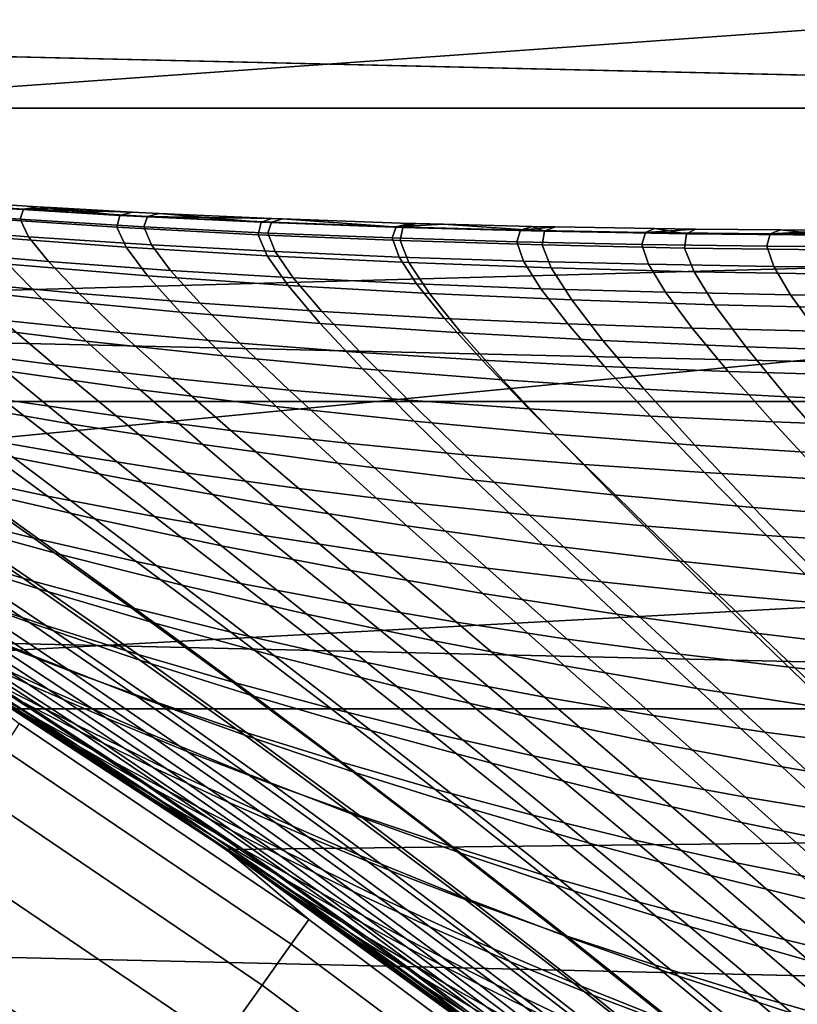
# Model space of a CAD drawing. Header units: metres. Extents: x -28 to 70, y -212 to 28.
# Tile 180 of 239: x 11.88 to 14.21, y 17.64 to 20.59. Entities that reach past the tile are written whole.
import ezdxf

# ---------------------------------------------------------------- set-up
doc = ezdxf.new("R2010")
doc.units = ezdxf.units.M
doc.layers.add('solid_10_261_102_XXX', color=7, linetype='CONTINUOUS')

msp = doc.modelspace()

# ---------------------------------------------------------------- linework, layer by layer
at = {"layer": 'solid_10_261_102_XXX'}
for points in [[(16.27092, 21.546625), (6.798374, 20.923243), (7.801289, 20.570364), (17.248652, 20.772192)], [(-18.526625, 20.322748, -5), (-17.568239, 21.156721, -5), (18.526625, 20.322748, -5)], [(-17.568239, 21.156721, -5), (17.568239, 21.156721, -5), (18.526625, 20.322748, -5)], [(17.248652, 20.772192), (7.801289, 20.570364), (8.785994, 20.169439)], [(17.248652, 20.772192), (8.785994, 20.169439), (9.750185, 19.721405), (18.189573, 19.95343)], [(-19.445427, 19.445444, -5), (-18.526625, 20.322748, -5), (19.445427, 19.445444, -5)], [(-18.526625, 20.322748, -5), (18.526625, 20.322748, -5), (19.445427, 19.445444, -5)], [(11.520062, 20.046297, 114.981323), (11.512304, 20.017899, 115.960915), (11.880897, 19.990891, 115.920097), (11.890415, 20.020678, 114.960899)], [(11.793631, 20.036943, 114), (11.520062, 20.046297, 114.981323), (11.890415, 20.020678, 114.960899), (11.932315, 20.028242, 114)], [(11.749389, 19.995327, 111.999557), (11.756462, 20.028217, 112.998199), (12.178688, 20.002384, 113.016228), (12.170516, 19.967356, 112.035408)], [(11.756462, 20.028217, 112.998199), (11.793631, 20.036943, 114), (11.932315, 20.028242, 114), (12.178688, 20.002384, 113.016228)], [(11.990427, 20.024778, 114), (11.932315, 20.028242, 114), (11.890415, 20.020678, 114.960899)], [(11.990427, 20.024778, 114), (11.890415, 20.020678, 114.960899), (12.215641, 20.012327, 114)], [(12.178688, 20.002384, 113.016228), (11.932315, 20.028242, 114), (11.990427, 20.024778, 114)], [(12.178688, 20.002384, 113.016228), (11.990427, 20.024778, 114), (12.215641, 20.012327, 114)], [(11.512304, 20.017899, 115.960915), (11.539918, 19.96763, 116.935669), (11.905964, 19.938799, 116.874634), (11.880897, 19.990891, 115.920097)], [(11.779085, 19.938076, 111.007927), (11.749389, 19.995327, 111.999557), (12.170516, 19.967356, 112.035408), (12.198542, 19.907114, 111.061386)], [(11.890415, 20.020678, 114.960899), (11.880897, 19.990891, 115.920097), (12.250773, 19.968273, 115.880165), (12.261515, 19.999403, 114.940918)], [(12.215641, 20.012327, 114), (11.890415, 20.020678, 114.960899), (12.261515, 19.999403, 114.940918), (12.296675, 20.008217, 114)], [(12.170516, 19.967356, 112.035408), (12.178688, 20.002384, 113.016228), (12.601794, 19.981855, 113.033638), (12.593218, 19.944763, 112.07003)], [(12.178688, 20.002384, 113.016228), (12.215641, 20.012327, 114), (12.296675, 20.008217, 114), (12.601794, 19.981855, 113.033638)], [(12.261515, 19.999403, 114.940918), (12.250773, 19.968273, 115.880165), (12.621814, 19.949759, 115.841187), (12.633256, 19.982157, 114.921425)], [(12.296675, 20.008217, 114), (12.261515, 19.999403, 114.940918), (12.634117, 19.993103, 114)], [(12.634117, 19.993103, 114), (12.261515, 19.999403, 114.940918), (12.633256, 19.982157, 114.921425), (12.665919, 19.991838, 114)], [(12.601794, 19.981855, 113.033638), (12.296675, 20.008217, 114), (12.634117, 19.993103, 114)], [(11.539918, 19.96763, 116.935669), (11.602561, 19.895599, 117.902344), (11.965291, 19.864517, 117.821419), (11.905964, 19.938799, 116.874634)], [(11.880897, 19.990891, 115.920097), (11.905964, 19.938799, 116.874634), (12.273834, 19.914419, 116.814919), (12.250773, 19.968273, 115.880165)], [(12.198542, 19.907114, 111.061386), (12.170516, 19.967356, 112.035408), (12.593218, 19.944763, 112.07003), (12.620268, 19.881622, 111.113007)], [(12.250773, 19.968273, 115.880165), (12.273834, 19.914419, 116.814919), (12.643392, 19.894239, 116.75663), (12.621814, 19.949759, 115.841187)], [(12.593218, 19.944763, 112.07003), (12.601794, 19.981855, 113.033638), (13.025625, 19.966169, 113.050369), (13.017315, 19.927135, 112.10331)], [(12.601794, 19.981855, 113.033638), (12.634117, 19.993103, 114), (12.665919, 19.991838, 114), (13.025625, 19.966169, 113.050369)], [(12.633256, 19.982157, 114.921425), (12.621814, 19.949759, 115.841187), (12.993896, 19.935062, 115.80323), (13.005537, 19.968622, 114.902435)], [(12.665919, 19.991838, 114), (12.633256, 19.982157, 114.921425), (13.005537, 19.968622, 114.902435), (13.04563, 19.978748, 114)], [(13.025625, 19.966169, 113.050369), (12.665919, 19.991838, 114), (13.04563, 19.978748, 114)], [(13.005537, 19.968622, 114.902435), (12.993896, 19.935062, 115.80323), (13.366886, 19.923876, 115.766335), (13.378247, 19.958479, 114.883987)], [(13.066031, 19.978146, 114), (13.04563, 19.978748, 114), (13.005537, 19.968622, 114.902435)], [(13.066031, 19.978146, 114), (13.005537, 19.968622, 114.902435), (13.14709, 19.975847, 114)], [(13.14709, 19.975847, 114), (13.005537, 19.968622, 114.902435), (13.378247, 19.958479, 114.883987), (13.411714, 19.969391, 114)], [(13.017315, 19.927135, 112.10331), (13.025625, 19.966169, 113.050369), (13.450023, 19.954847, 113.066391), (13.442613, 19.914024, 112.135178)], [(13.025625, 19.966169, 113.050369), (13.04563, 19.978748, 114), (13.066031, 19.978146, 114)], [(13.025625, 19.966169, 113.050369), (13.066031, 19.978146, 114), (13.14709, 19.975847, 114), (13.450023, 19.954847, 113.066391)], [(13.450023, 19.954847, 113.066391), (13.14709, 19.975847, 114), (13.411714, 19.969391, 114)], [(13.411714, 19.969391, 114), (13.378247, 19.958479, 114.883987), (13.481097, 19.967953, 114)], [(13.481097, 19.967953, 114), (13.378247, 19.958479, 114.883987), (13.751274, 19.951395, 114.866096), (13.779064, 19.962902, 114)], [(13.450023, 19.954847, 113.066391), (13.411714, 19.969391, 114), (13.481097, 19.967953, 114)], [(13.450023, 19.954847, 113.066391), (13.481097, 19.967953, 114), (13.779064, 19.962902, 114), (13.874818, 19.947409, 113.08168)], [(18.189573, 19.95343), (9.750185, 19.721405), (10.69161, 19.227308)], [(18.189573, 19.95343), (10.69161, 19.227308), (11.608069, 18.688303), (19.091675, 19.092091)], [(11.845084, 19.856791, 110.027267), (11.779085, 19.938076, 111.007927), (12.198542, 19.907114, 111.061386), (12.262323, 19.822008, 110.098114)], [(11.905964, 19.938799, 116.874634), (11.965291, 19.864517, 117.821419), (12.330387, 19.837961, 117.742241), (12.273834, 19.914419, 116.814919)], [(12.620268, 19.881622, 111.113007), (12.593218, 19.944763, 112.07003), (13.017315, 19.927135, 112.10331), (13.044062, 19.86124, 111.162636)], [(12.621814, 19.949759, 115.841187), (12.643392, 19.894239, 116.75663), (13.014494, 19.878006, 116.699852), (12.993896, 19.935062, 115.80323)], [(13.378247, 19.958479, 114.883987), (13.366886, 19.923876, 115.766335), (13.740643, 19.915873, 115.730553), (13.751274, 19.951395, 114.866096)], [(13.442613, 19.914024, 112.135178), (13.450023, 19.954847, 113.066391), (13.874818, 19.947409, 113.08168), (13.8689, 19.904953, 112.165573)], [(13.751274, 19.951395, 114.866096), (13.740643, 19.915873, 115.730553), (14.115025, 19.910728, 115.695908), (14.124504, 19.947039, 114.848778)], [(13.779064, 19.962902, 114), (13.751274, 19.951395, 114.866096), (13.901806, 19.961327, 114)], [(13.901806, 19.961327, 114), (13.751274, 19.951395, 114.866096), (14.124504, 19.947039, 114.848778), (14.155339, 19.958939, 114)], [(13.874818, 19.947409, 113.08168), (13.779064, 19.962902, 114), (13.901806, 19.961327, 114)], [(13.8689, 19.904953, 112.165573), (13.874818, 19.947409, 113.08168), (14.299841, 19.943363, 113.096191), (14.295967, 19.899441, 112.194435)], [(13.874818, 19.947409, 113.08168), (13.901806, 19.961327, 114), (14.155339, 19.958939, 114), (14.299841, 19.943363, 113.096191)], [(14.124504, 19.947039, 114.848778), (14.115025, 19.910728, 115.695908), (14.489888, 19.908112, 115.662437), (14.497823, 19.945084, 114.832054)], [(14.334217, 19.957909, 114), (14.155339, 19.958939, 114), (14.124504, 19.947039, 114.848778)], [(14.334217, 19.957909, 114), (14.124504, 19.947039, 114.848778), (14.411387, 19.957621, 114)], [(14.411387, 19.957621, 114), (14.124504, 19.947039, 114.848778), (14.497823, 19.945084, 114.832054), (14.529872, 19.957355, 114)], [(14.299841, 19.943363, 113.096191), (14.155339, 19.958939, 114), (14.334217, 19.957909, 114)], [(12.262323, 19.822008, 110.098114), (12.198542, 19.907114, 111.061386), (12.620268, 19.881622, 111.113007), (12.682528, 19.792803, 110.166512)], [(12.273834, 19.914419, 116.814919), (12.330387, 19.837961, 117.742241), (12.697693, 19.815722, 117.664948), (12.643392, 19.894239, 116.75663)], [(12.993896, 19.935062, 115.80323), (13.014494, 19.878006, 116.699852), (13.386988, 19.865431, 116.644669), (13.366886, 19.923876, 115.766335)], [(13.044062, 19.86124, 111.162636), (13.017315, 19.927135, 112.10331), (13.442613, 19.914024, 112.135178), (13.469694, 19.845556, 111.210152)], [(13.366886, 19.923876, 115.766335), (13.386988, 19.865431, 116.644669), (13.760703, 19.856194, 116.591141), (13.740643, 19.915873, 115.730553)], [(13.469694, 19.845556, 111.210152), (13.442613, 19.914024, 112.135178), (13.8689, 19.904953, 112.165573), (13.896914, 19.834106, 111.25547)], [(13.740643, 19.915873, 115.730553), (13.760703, 19.856194, 116.591141), (14.135469, 19.849974, 116.539314), (14.115025, 19.910728, 115.695908)], [(14.115025, 19.910728, 115.695908), (14.135469, 19.849974, 116.539314), (14.511116, 19.846451, 116.48925), (14.489888, 19.908112, 115.662437)], [(11.534972, 19.797792, 108.972076), (11.431037, 19.897449, 109.954201), (11.845084, 19.856791, 110.027267), (11.945573, 19.752533, 109.062782)], [(11.602561, 19.895599, 117.902344), (11.698758, 19.802361, 118.856461), (12.057475, 19.768627, 118.756157), (11.965291, 19.864517, 117.821419)], [(12.682528, 19.792803, 110.166512), (12.620268, 19.881622, 111.113007), (13.044062, 19.86124, 111.162636), (13.105471, 19.768869, 110.232277)], [(12.643392, 19.894239, 116.75663), (12.697693, 19.815722, 117.664948), (13.067052, 19.797575, 117.589661), (13.014494, 19.878006, 116.699852)], [(13.014494, 19.878006, 116.699852), (13.067052, 19.797575, 117.589661), (13.438287, 19.783257, 117.516495), (13.386988, 19.865431, 116.644669)], [(13.896914, 19.834106, 111.25547), (13.8689, 19.904953, 112.165573), (14.295967, 19.899441, 112.194435), (14.325471, 19.826422, 111.2985)], [(11.945573, 19.752533, 109.062782), (11.845084, 19.856791, 110.027267), (12.262323, 19.822008, 110.098114), (12.360078, 19.713198, 109.150726)], [(11.965291, 19.864517, 117.821419), (12.057475, 19.768627, 118.756157), (12.419098, 19.73951, 118.658028), (12.330387, 19.837961, 117.742241)], [(13.105471, 19.768869, 110.232277), (13.044062, 19.86124, 111.162636), (13.469694, 19.845556, 111.210152), (13.530894, 19.74984, 110.295227)], [(13.386988, 19.865431, 116.644669), (13.438287, 19.783257, 117.516495), (13.811202, 19.772461, 117.445518), (13.760703, 19.856194, 116.591141)], [(13.760703, 19.856194, 116.591141), (13.811202, 19.772461, 117.445518), (14.185598, 19.764875, 117.376816), (14.135469, 19.849974, 116.539314)], [(14.135469, 19.849974, 116.539314), (14.185598, 19.764875, 117.376816), (14.561281, 19.760187, 117.310463), (14.511116, 19.846451, 116.48925)], [(12.360078, 19.713198, 109.150726), (12.262323, 19.822008, 110.098114), (12.682528, 19.792803, 110.166512), (12.778242, 19.67955, 109.235649)], [(12.330387, 19.837961, 117.742241), (12.419098, 19.73951, 118.658028), (12.783455, 19.71483, 118.562233), (12.697693, 19.815722, 117.664948)], [(13.530894, 19.74984, 110.295227), (13.469694, 19.845556, 111.210152), (13.896914, 19.834106, 111.25547), (13.958508, 19.735266, 110.355255)], [(13.958508, 19.735266, 110.355255), (13.896914, 19.834106, 111.25547), (14.325471, 19.826422, 111.2985), (14.388022, 19.724705, 110.412239)], [(11.671233, 19.677275, 108.01239), (11.534972, 19.797792, 108.972076), (11.945573, 19.752533, 109.062782), (12.077912, 19.626823, 108.120392)], [(11.698758, 19.802361, 118.856461), (11.826451, 19.688694, 119.7929), (12.180557, 19.651957, 119.67395), (12.057475, 19.768627, 118.756157)], [(12.778242, 19.67955, 109.235649), (12.682528, 19.792803, 110.166512), (13.105471, 19.768869, 110.232277), (13.199815, 19.651352, 109.317284)], [(12.697693, 19.815722, 117.664948), (12.783455, 19.71483, 118.562233), (13.150373, 19.69441, 118.468941), (13.067052, 19.797575, 117.589661)], [(13.067052, 19.797575, 117.589661), (13.150373, 19.69441, 118.468941), (13.519654, 19.678009, 118.378281), (13.438287, 19.783257, 117.516495)], [(12.057475, 19.768627, 118.756157), (12.180557, 19.651957, 119.67395), (12.538108, 19.619925, 119.557587), (12.419098, 19.73951, 118.658028)], [(13.199815, 19.651352, 109.317284), (13.105471, 19.768869, 110.232277), (13.530894, 19.74984, 110.295227), (13.624511, 19.628277, 109.395432)], [(13.438287, 19.783257, 117.516495), (13.519654, 19.678009, 118.378281), (13.891076, 19.665331, 118.290359), (13.811202, 19.772461, 117.445518)], [(13.811202, 19.772461, 117.445518), (13.891076, 19.665331, 118.290359), (14.264416, 19.656082, 118.205276), (14.185598, 19.764875, 117.376816)], [(14.185598, 19.764875, 117.376816), (14.264416, 19.656082, 118.205276), (14.639451, 19.649963, 118.123131), (14.561281, 19.760187, 117.310463)], [(11.475975, 19.730274, 119.914215), (11.638747, 19.60033, 120.846008), (11.983571, 19.555389, 120.706612), (11.826451, 19.688694, 119.7929)], [(12.077912, 19.626823, 108.120392), (11.945573, 19.752533, 109.062782), (12.360078, 19.713198, 109.150726), (12.489203, 19.582336, 108.225113)], [(12.419098, 19.73951, 118.658028), (12.538108, 19.619925, 119.557587), (12.898915, 19.592463, 119.444), (12.783455, 19.71483, 118.562233)], [(13.624511, 19.628277, 109.395432), (13.530894, 19.74984, 110.295227), (13.958508, 19.735266, 110.355255), (14.052002, 19.609909, 109.469917)], [(14.052002, 19.609909, 109.469917), (13.958508, 19.735266, 110.355255), (14.388022, 19.724705, 110.412239), (14.48196, 19.595829, 109.540596)], [(12.489203, 19.582336, 108.225113), (12.360078, 19.713198, 109.150726), (12.778242, 19.67955, 109.235649), (12.904839, 19.543652, 108.326233)], [(12.783455, 19.71483, 118.562233), (12.898915, 19.592463, 119.444), (13.262791, 19.569427, 119.333412), (13.150373, 19.69441, 118.468941)], [(11.837127, 19.537275, 107.081116), (11.671233, 19.677275, 108.01239), (12.077912, 19.626823, 108.120392), (12.23945, 19.481178, 107.206009)], [(11.826451, 19.688694, 119.7929), (11.983571, 19.555389, 120.706612), (12.332571, 19.515335, 120.569954), (12.180557, 19.651957, 119.67395)], [(12.904839, 19.543652, 108.326233), (12.778242, 19.67955, 109.235649), (13.199815, 19.651352, 109.317284), (13.324551, 19.510597, 108.423424)], [(13.150373, 19.69441, 118.468941), (13.262791, 19.569427, 119.333412), (13.629517, 19.550613, 119.225967), (13.519654, 19.678009, 118.378281)], [(13.519654, 19.678009, 118.378281), (13.629517, 19.550613, 119.225967), (13.998847, 19.535742, 119.121811), (13.891076, 19.665331, 118.290359)], [(12.180557, 19.651957, 119.67395), (12.332571, 19.515335, 120.569954), (12.685548, 19.480072, 120.436279), (12.538108, 19.619925, 119.557587)], [(13.324551, 19.510597, 108.423424), (13.199815, 19.651352, 109.317284), (13.624511, 19.628277, 109.395432), (13.748024, 19.482897, 108.516441)], [(13.891076, 19.665331, 118.290359), (13.998847, 19.535742, 119.121811), (14.370533, 19.524532, 119.021057), (14.264416, 19.656082, 118.205276)], [(12.23945, 19.481178, 107.206009), (12.077912, 19.626823, 108.120392), (12.489203, 19.582336, 108.225113), (12.647079, 19.431084, 107.32711)], [(12.538108, 19.619925, 119.557587), (12.685548, 19.480072, 120.436279), (13.042301, 19.449509, 120.305824), (12.898915, 19.592463, 119.444)], [(13.748024, 19.482897, 108.516441), (13.624511, 19.628277, 109.395432), (14.052002, 19.609909, 109.469917), (14.174899, 19.460169, 108.60508)], [(11.638525, 19.447281, 106.037331), (11.44039, 19.599468, 106.95282), (11.837127, 19.537275, 107.081116), (12.029818, 19.379183, 106.18251)], [(11.638747, 19.60033, 120.846008), (11.829099, 19.451796, 121.750587), (12.167888, 19.403238, 121.594177), (11.983571, 19.555389, 120.706612)], [(12.647079, 19.431084, 107.32711), (12.489203, 19.582336, 108.225113), (12.904839, 19.543652, 108.326233), (13.05973, 19.3869, 107.444046)], [(12.898915, 19.592463, 119.444), (13.042301, 19.449509, 120.305824), (13.402628, 19.423544, 120.178848), (13.262791, 19.569427, 119.333412)], [(14.174899, 19.460169, 108.60508), (14.052002, 19.609909, 109.469917), (14.48196, 19.595829, 109.540596), (14.604814, 19.442024, 108.689148)], [(11.983571, 19.555389, 120.706612), (12.167888, 19.403238, 121.594177), (12.511392, 19.359598, 121.440849), (12.332571, 19.515335, 120.569954)], [(13.262791, 19.569427, 119.333412), (13.402628, 19.423544, 120.178848), (13.766293, 19.402004, 120.055542), (13.629517, 19.550613, 119.225967)], [(12.029818, 19.379183, 106.18251), (11.837127, 19.537275, 107.081116), (12.23945, 19.481178, 107.206009), (12.427392, 19.317133, 106.323845)], [(13.05973, 19.3869, 107.444046), (12.904839, 19.543652, 108.326233), (13.324551, 19.510597, 108.423424), (13.477118, 19.348526, 107.556427)], [(13.629517, 19.550613, 119.225967), (13.766293, 19.402004, 120.055542), (14.133025, 19.38463, 119.936058), (13.998847, 19.535742, 119.121811)], [(13.998847, 19.535742, 119.121811), (14.133025, 19.38463, 119.936058), (14.502555, 19.371164, 119.820549), (14.370533, 19.524532, 119.021057)], [(11.495235, 19.505318, 121.909813), (11.717506, 19.342739, 122.801567), (12.04453, 19.285416, 122.626114), (11.829099, 19.451796, 121.750587)], [(12.332571, 19.515335, 120.569954), (12.511392, 19.359598, 121.440849), (12.859398, 19.320827, 121.290909), (12.685548, 19.480072, 120.436279)], [(13.477118, 19.348526, 107.556427), (13.324551, 19.510597, 108.423424), (13.748024, 19.482897, 108.516441), (13.898903, 19.315739, 107.66394)], [(12.427392, 19.317133, 106.323845), (12.23945, 19.481178, 107.206009), (12.647079, 19.431084, 107.32711), (12.830949, 19.261112, 106.460892)], [(12.685548, 19.480072, 120.436279), (12.859398, 19.320827, 121.290909), (13.211693, 19.286879, 121.14463), (13.042301, 19.449509, 120.305824)], [(13.898903, 19.315739, 107.66394), (13.748024, 19.482897, 108.516441), (14.174899, 19.460169, 108.60508), (14.324695, 19.288191, 107.766357)], [(-20.322767, 18.526602, -5), (-19.445427, 19.445444, -5), (20.322767, 18.526602, -5)], [(-19.445427, 19.445444, -5), (19.445427, 19.445444, -5), (20.322767, 18.526602, -5)], [(11.860745, 19.278559, 105.15686), (11.638525, 19.447281, 106.037331), (12.029818, 19.379183, 106.18251), (12.246268, 19.204399, 105.318428)], [(11.829099, 19.451796, 121.750587), (12.04453, 19.285416, 122.626114), (12.377016, 19.233034, 122.453773), (12.167888, 19.403238, 121.594177)], [(13.042301, 19.449509, 120.305824), (13.211693, 19.286879, 121.14463), (13.568064, 19.257698, 121.002304), (13.402628, 19.423544, 120.178848)], [(14.324695, 19.288191, 107.766357), (14.174899, 19.460169, 108.60508), (14.604814, 19.442024, 108.689148), (14.754097, 19.265535, 107.863441)], [(12.830949, 19.261112, 106.460892), (12.647079, 19.431084, 107.32711), (13.05973, 19.3869, 107.444046), (13.240194, 19.2111, 106.593216)], [(13.402628, 19.423544, 120.178848), (13.568064, 19.257698, 121.002304), (13.928257, 19.233139, 120.864159), (13.766293, 19.402004, 120.055542)], [(11.396167, 19.405005, 122.979797), (11.64866, 19.229313, 123.854958), (11.962493, 19.1632, 123.661377), (11.717506, 19.342739, 122.801567)], [(12.246268, 19.204399, 105.318428), (12.029818, 19.379183, 106.18251), (12.427392, 19.317133, 106.323845), (12.638743, 19.136232, 105.475739)], [(12.167888, 19.403238, 121.594177), (12.377016, 19.233034, 122.453773), (12.714741, 19.185589, 122.284866), (12.511392, 19.359598, 121.440849)], [(13.240194, 19.2111, 106.593216), (13.05973, 19.3869, 107.444046), (13.477118, 19.348526, 107.556427), (13.654827, 19.167068, 106.72036)], [(13.766293, 19.402004, 120.055542), (13.928257, 19.233139, 120.864159), (14.291982, 19.212973, 120.730385), (14.133025, 19.38463, 119.936058)], [(14.133025, 19.38463, 119.936058), (14.291982, 19.212973, 120.730385), (14.658945, 19.19696, 120.601143), (14.502555, 19.371164, 119.820549)], [(11.732395, 19.18059, 104.131546), (11.482484, 19.358656, 104.991539), (11.860745, 19.278559, 105.15686), (12.103951, 19.094563, 104.313103)], [(12.511392, 19.359598, 121.440849), (12.714741, 19.185589, 122.284866), (13.057484, 19.143078, 122.119728), (12.859398, 19.320827, 121.290909)], [(13.654827, 19.167068, 106.72036), (13.477118, 19.348526, 107.556427), (13.898903, 19.315739, 107.66394), (14.074487, 19.128853, 106.841965)], [(11.717506, 19.342739, 122.801567), (11.962493, 19.1632, 123.661377), (12.282537, 19.10194, 123.470818), (12.04453, 19.285416, 122.626114)], [(12.859398, 19.320827, 121.290909), (13.057484, 19.143078, 122.119728), (13.405023, 19.105499, 121.958694), (13.211693, 19.286879, 121.14463)], [(11.341268, 19.300238, 124.051208), (11.621967, 19.112074, 124.906425), (11.921347, 19.037374, 124.695801), (11.64866, 19.229313, 123.854958)], [(12.638743, 19.136232, 105.475739), (12.427392, 19.317133, 106.323845), (12.830949, 19.261112, 106.460892), (13.037864, 19.074106, 105.628273)], [(14.074487, 19.128853, 106.841965), (13.898903, 19.315739, 107.66394), (14.324695, 19.288191, 107.766357), (14.498754, 19.096144, 106.957748)], [(11.644671, 19.085604, 103.109001), (11.369073, 19.272287, 103.946472), (11.732395, 19.18059, 104.131546), (12.000462, 18.988327, 103.310036)], [(12.103951, 19.094563, 104.313103), (11.860745, 19.278559, 105.15686), (12.246268, 19.204399, 105.318428), (12.483423, 19.014332, 104.490562)], [(12.04453, 19.285416, 122.626114), (12.282537, 19.10194, 123.470818), (12.60856, 19.045576, 123.283669), (12.377016, 19.233034, 122.453773)], [(13.037864, 19.074106, 105.628273), (12.830949, 19.261112, 106.460892), (13.240194, 19.2111, 106.593216), (13.443321, 19.018074, 105.775528)], [(13.211693, 19.286879, 121.14463), (13.405023, 19.105499, 121.958694), (13.757132, 19.072845, 121.802078), (13.568064, 19.257698, 121.002304)], [(11.64866, 19.229313, 123.854958), (11.921347, 19.037374, 124.695801), (12.227676, 18.967329, 124.488029), (11.962493, 19.1632, 123.661377)], [(12.377016, 19.233034, 122.453773), (12.60856, 19.045576, 123.283669), (12.940334, 18.994152, 123.100288), (12.714741, 19.185589, 122.284866)], [(13.568064, 19.257698, 121.002304), (13.757132, 19.072845, 121.802078), (14.113544, 19.045004, 121.650154), (13.928257, 19.233139, 120.864159)], [(13.928257, 19.233139, 120.864159), (14.113544, 19.045004, 121.650154), (14.473948, 19.02177, 121.503136), (14.291982, 19.212973, 120.730385)], [(12.483423, 19.014332, 104.490562), (12.246268, 19.204399, 105.318428), (12.638743, 19.136232, 105.475739), (12.870498, 18.940022, 104.663353)], [(13.443321, 19.018074, 105.775528), (13.240194, 19.2111, 106.593216), (13.654827, 19.167068, 106.72036), (13.854806, 18.968182, 105.917007)], [(11.597288, 18.993053, 102.090622), (11.298067, 19.188141, 102.904816), (11.644671, 19.085604, 103.109001), (11.935677, 18.885441, 102.310341)], [(11.329773, 19.191343, 125.119484), (11.636374, 18.9911, 125.952393), (11.920239, 18.908216, 125.726013), (11.621967, 19.112074, 124.906425)], [(12.000462, 18.988327, 103.310036), (11.732395, 19.18059, 104.131546), (12.103951, 19.094563, 104.313103), (12.365117, 18.896498, 103.507278)], [(12.714741, 19.185589, 122.284866), (12.940334, 18.994152, 123.100288), (13.277629, 18.947712, 122.921059), (13.057484, 19.143078, 122.119728)], [(11.962493, 19.1632, 123.661377), (12.227676, 18.967329, 124.488029), (12.54072, 18.902031, 124.283524), (12.282537, 19.10194, 123.470818)], [(13.057484, 19.143078, 122.119728), (13.277629, 18.947712, 122.921059), (13.620214, 18.906296, 122.746353), (13.405023, 19.105499, 121.958694)], [(13.854806, 18.968182, 105.917007), (13.654827, 19.167068, 106.72036), (14.074487, 19.128853, 106.841965), (14.271937, 18.92432, 106.052269)], [(11.621967, 19.112074, 124.906425), (11.920239, 18.908216, 125.726013), (12.211773, 18.829683, 125.502213), (11.921347, 19.037374, 124.695801)], [(12.870498, 18.940022, 104.663353), (12.638743, 19.136232, 105.475739), (13.037864, 19.074106, 105.628273), (13.264857, 18.87175, 104.830902)], [(14.271937, 18.92432, 106.052269), (14.074487, 19.128853, 106.841965), (14.498754, 19.096144, 106.957748), (14.694269, 18.886225, 106.181007)], [(11.589362, 18.901674, 101.078079), (11.268888, 19.105255, 101.868248), (11.597288, 18.993053, 102.090622), (11.909021, 18.785034, 101.315392)], [(19.091675, 19.092091), (11.608069, 18.688303), (12.497418, 18.105646), (19.95303, 18.190014)], [(11.935677, 18.885441, 102.310341), (11.644671, 19.085604, 103.109001), (12.000462, 18.988327, 103.310036), (12.283853, 18.782795, 102.526703)], [(12.365117, 18.896498, 103.507278), (12.103951, 19.094563, 104.313103), (12.483423, 19.014332, 104.490562), (12.738318, 18.810312, 103.700096)], [(12.282537, 19.10194, 123.470818), (12.54072, 18.902031, 124.283524), (12.860243, 18.841566, 124.08271), (12.60856, 19.045576, 123.283669)], [(13.405023, 19.105499, 121.958694), (13.620214, 18.906296, 122.746353), (13.967858, 18.869944, 122.57653), (13.757132, 19.072845, 121.802078)], [(11.36034, 19.078129, 126.180885), (11.690036, 18.866096, 126.98912), (11.957631, 18.775688, 126.748444), (11.636374, 18.9911, 125.952393)], [(13.264857, 18.87175, 104.830902), (13.037864, 19.074106, 105.628273), (13.443321, 19.018074, 105.775528), (13.666187, 18.809645, 104.99263)], [(13.757132, 19.072845, 121.802078), (13.967858, 18.869944, 122.57653), (14.320278, 18.838581, 122.411903), (14.113544, 19.045004, 121.650154)], [(11.921347, 19.037374, 124.695801), (12.211773, 18.829683, 125.502213), (12.510739, 18.755634, 125.281448), (12.227676, 18.967329, 124.488029)], [(12.60856, 19.045576, 123.283669), (12.860243, 18.841566, 124.08271), (13.186009, 18.786024, 123.885994), (12.940334, 18.994152, 123.100288)], [(14.113544, 19.045004, 121.650154), (14.320278, 18.838581, 122.411903), (14.677148, 18.812031, 122.252716), (14.473948, 19.02177, 121.503136)], [(11.619309, 18.809467, 100.073532), (11.280209, 19.021879, 100.838737), (11.589362, 18.901674, 101.078079), (11.919365, 18.685566, 100.327095)], [(12.738318, 18.810312, 103.700096), (12.483423, 19.014332, 104.490562), (12.870498, 18.940022, 104.663353), (13.119742, 18.729959, 103.887848)], [(12.940334, 18.994152, 123.100288), (13.186009, 18.786024, 123.885994), (13.517783, 18.735491, 123.693794), (13.277629, 18.947712, 122.921059)], [(13.666187, 18.809645, 104.99263), (13.443321, 19.018074, 105.775528), (13.854806, 18.968182, 105.917007), (14.074167, 18.75382, 105.14798)], [(11.909021, 18.785034, 101.315392), (11.597288, 18.993053, 102.090622), (11.935677, 18.885441, 102.310341), (12.23923, 18.672626, 101.549919)], [(11.636374, 18.9911, 125.952393), (11.957631, 18.775688, 126.748444), (12.233507, 18.689148, 126.509979), (11.920239, 18.908216, 125.726013)], [(12.283853, 18.782795, 102.526703), (12.000462, 18.988327, 103.310036), (12.365117, 18.896498, 103.507278), (12.641494, 18.685371, 102.739014)], [(12.227676, 18.967329, 124.488029), (12.510739, 18.755634, 125.281448), (12.816897, 18.686205, 125.064186), (12.54072, 18.902031, 124.283524)], [(14.074167, 18.75382, 105.14798), (13.854806, 18.968182, 105.917007), (14.271937, 18.92432, 106.052269), (14.488402, 18.704224, 105.296471)], [(11.925622, 18.501072, 97.12281), (11.699533, 18.633009, 96.831848), (11.193211, 18.939695, 97.069633), (11.305148, 18.875238, 97.534576)], [(11.304339, 18.93763, 128.522629), (11.679844, 18.704628, 129.28569), (11.90503, 18.600634, 129.02063), (11.538044, 18.835892, 128.267395)], [(11.68602, 18.713839, 99.078606), (11.330186, 18.935751, 99.818695), (11.619309, 18.809467, 100.073532), (11.965816, 18.584639, 99.346893)], [(11.430717, 18.959957, 127.231499), (11.780366, 18.736319, 128.012817), (12.031338, 18.639387, 127.759445), (11.690036, 18.866096, 126.98912)], [(13.119742, 18.729959, 103.887848), (12.870498, 18.940022, 104.663353), (13.264857, 18.87175, 104.830902), (13.509069, 18.655634, 104.069893)], [(13.277629, 18.947712, 122.921059), (13.517783, 18.735491, 123.693794), (13.85533, 18.690058, 123.506538), (13.620214, 18.906296, 122.746353)], [(11.920239, 18.908216, 125.726013), (12.233507, 18.689148, 126.509979), (12.517505, 18.606728, 126.274231), (12.211773, 18.829683, 125.502213)], [(13.620214, 18.906296, 122.746353), (13.85533, 18.690058, 123.506538), (14.198412, 18.649807, 123.324623), (13.967858, 18.869944, 122.57653)], [(11.919365, 18.685566, 100.327095), (11.589362, 18.901674, 101.078079), (11.909021, 18.785034, 101.315392), (12.230436, 18.564816, 100.57856)], [(12.23923, 18.672626, 101.549919), (11.935677, 18.885441, 102.310341), (12.283853, 18.782795, 102.526703), (12.579793, 18.564894, 101.780899)], [(12.641494, 18.685371, 102.739014), (12.365117, 18.896498, 103.507278), (12.738318, 18.810312, 103.700096), (13.008277, 18.59343, 102.946571)], [(12.54072, 18.902031, 124.283524), (12.816897, 18.686205, 125.064186), (13.130012, 18.621525, 124.850876), (12.860243, 18.841566, 124.08271)], [(11.925622, 18.501072, 97.12281), (11.305148, 18.875238, 97.534576), (11.541101, 18.744171, 97.81382)], [(11.690036, 18.866096, 126.98912), (12.031338, 18.639387, 127.759445), (12.29099, 18.545578, 127.507828), (11.957631, 18.775688, 126.748444)], [(13.509069, 18.655634, 104.069893), (13.264857, 18.87175, 104.830902), (13.666187, 18.809645, 104.99263), (13.905977, 18.587523, 104.245605)], [(13.967858, 18.869944, 122.57653), (14.198412, 18.649807, 123.324623), (14.546736, 18.6147, 123.148392), (14.320278, 18.838581, 122.411903)], [(11.788544, 18.611975, 98.094589), (11.41752, 18.844143, 98.809914), (11.68602, 18.713839, 99.078606), (12.047585, 18.47953, 98.375931)], [(11.538044, 18.835892, 128.267395), (11.90503, 18.600634, 129.02063), (12.139184, 18.498381, 128.75618), (11.780366, 18.736319, 128.012817)], [(12.211773, 18.829683, 125.502213), (12.517505, 18.606728, 126.274231), (12.809385, 18.528605, 126.041695), (12.510739, 18.755634, 125.281448)], [(12.860243, 18.841566, 124.08271), (13.130012, 18.621525, 124.850876), (13.449841, 18.561729, 124.641991), (13.186009, 18.786024, 123.885994)], [(11.463583, 18.809843, 129.550766), (11.853683, 18.564604, 130.284103), (12.061698, 18.457602, 130.010269), (11.679844, 18.704628, 129.28569)], [(11.965816, 18.584639, 99.346893), (11.619309, 18.809467, 100.073532), (11.919365, 18.685566, 100.327095), (12.257005, 18.457371, 99.613884)], [(13.008277, 18.59343, 102.946571), (12.738318, 18.810312, 103.700096), (13.119742, 18.729959, 103.887848), (13.383876, 18.507221, 103.148682)], [(13.905977, 18.587523, 104.245605), (13.666187, 18.809645, 104.99263), (14.074167, 18.75382, 105.14798), (14.310141, 18.525814, 104.414345)], [(12.057015, 18.41411, 131.260834), (11.654849, 18.671816, 130.557266), (11.465146, 18.778675, 130.829102), (11.87551, 18.521788, 131.540329)], [(12.230436, 18.564816, 100.57856), (11.909021, 18.785034, 101.315392), (12.23923, 18.672626, 101.549919), (12.552581, 18.447952, 100.82711)], [(11.957631, 18.775688, 126.748444), (12.29099, 18.545578, 127.507828), (12.559336, 18.455349, 127.258507), (12.233507, 18.689148, 126.509979)], [(12.579793, 18.564894, 101.780899), (12.283853, 18.782795, 102.526703), (12.641494, 18.685371, 102.739014), (12.930385, 18.462152, 102.007576)], [(13.186009, 18.786024, 123.885994), (13.449841, 18.561729, 124.641991), (13.776146, 18.50695, 124.437981), (13.517783, 18.735491, 123.693794)], [(11.925622, 18.501072, 97.12281), (11.541101, 18.744171, 97.81382), (11.788544, 18.611975, 98.094589), (12.163561, 18.367477, 97.415428)], [(11.780366, 18.736319, 128.012817), (12.139184, 18.498381, 128.75618), (12.382347, 18.398394, 128.49295), (12.031338, 18.639387, 127.759445)], [(12.510739, 18.755634, 125.281448), (12.809385, 18.528605, 126.041695), (13.10891, 18.454954, 125.812881), (12.816897, 18.686205, 125.064186)], [(13.383876, 18.507221, 103.148682), (13.119742, 18.729959, 103.887848), (13.509069, 18.655634, 104.069893), (13.767969, 18.427006, 103.344643)], [(13.517783, 18.735491, 123.693794), (13.776146, 18.50695, 124.437981), (14.108691, 18.457321, 124.239311), (13.85533, 18.690058, 123.506538)], [(14.310141, 18.525814, 104.414345), (14.074167, 18.75382, 105.14798), (14.488402, 18.704224, 105.296471), (14.721152, 18.470509, 104.575584)], [(11.679844, 18.704628, 129.28569), (12.061698, 18.457602, 130.010269), (12.278948, 18.351374, 129.736374), (11.90503, 18.600634, 129.02063)], [(12.047585, 18.47953, 98.375931), (11.68602, 18.713839, 99.078606), (11.965816, 18.584639, 99.346893), (12.318336, 18.347715, 98.656906)], [(12.669945, 17.98534, 94.656944), (12.497418, 18.105646), (11.608069, 18.688303), (12.417882, 18.160292, 95.036606)], [(12.167843, 18.328764, 95.425407), (12.417882, 18.160292, 95.036606), (11.608069, 18.688303)], [(11.920471, 18.490602, 95.822662), (12.167843, 18.328764, 95.425407), (11.608069, 18.688303)], [(11.675938, 18.645977, 96.228348), (11.920471, 18.490602, 95.822662), (11.608069, 18.688303)], [(11.608086, 18.688295, 143.052673), (11.878104, 18.482691, 144.561661), (12.744092, 17.896572, 144.561661), (12.497424, 18.105644, 143.052673)], [(11.956984, 18.467012, 132.231339), (11.694306, 18.634462, 131.797913), (11.608086, 18.688295, 143.052673), (12.497424, 18.105644, 143.052673)], [(11.654849, 18.671816, 130.557266), (12.057015, 18.41411, 131.260834), (12.247914, 18.305592, 130.979874), (11.853683, 18.564604, 130.284103)], [(12.257005, 18.457371, 99.613884), (11.919365, 18.685566, 100.327095), (12.230436, 18.564816, 100.57856), (12.559683, 18.332859, 99.878716)], [(12.233507, 18.689148, 126.509979), (12.559336, 18.455349, 127.258507), (12.836222, 18.368999, 127.012032), (12.517505, 18.606728, 126.274231)], [(12.552581, 18.447952, 100.82711), (12.23923, 18.672626, 101.549919), (12.579793, 18.564894, 101.780899), (12.885607, 18.335478, 101.071915)], [(12.930385, 18.462152, 102.007576), (12.641494, 18.685371, 102.739014), (13.008277, 18.59343, 102.946571), (13.290683, 18.364723, 102.229179)], [(12.816897, 18.686205, 125.064186), (13.10891, 18.454954, 125.812881), (13.415837, 18.385952, 125.588287), (13.130012, 18.621525, 124.850876)], [(13.85533, 18.690058, 123.506538), (14.108691, 18.457321, 124.239311), (14.447233, 18.412968, 124.046432), (14.198412, 18.649807, 123.324623)], [(12.095723, 18.378418, 96.164597), (11.920471, 18.490602, 95.822662), (11.675938, 18.645977, 96.228348)], [(12.312345, 18.245764, 96.466637), (12.095723, 18.378418, 96.164597), (11.675938, 18.645977, 96.228348), (11.699533, 18.633009, 96.831848)], [(13.767969, 18.427006, 103.344643), (13.509069, 18.655634, 104.069893), (13.905977, 18.587523, 104.245605), (14.160232, 18.353041, 103.53376)], [(14.198412, 18.649807, 123.324623), (14.447233, 18.412968, 124.046432), (14.791471, 18.373892, 123.859734), (14.546736, 18.6147, 123.148392)], [(12.287225, 18.251425, 132.214523), (11.87551, 18.521788, 131.540329), (11.694306, 18.634462, 131.797913), (11.956984, 18.467012, 132.231339)], [(12.312345, 18.245764, 96.466637), (11.699533, 18.633009, 96.831848), (11.925622, 18.501072, 97.12281)], [(12.163561, 18.367477, 97.415428), (11.788544, 18.611975, 98.094589), (12.047585, 18.47953, 98.375931), (12.413474, 18.233152, 97.708717)], [(12.031338, 18.639387, 127.759445), (12.382347, 18.398394, 128.49295), (12.634562, 18.301193, 128.231522), (12.29099, 18.545578, 127.507828)], [(13.130012, 18.621525, 124.850876), (13.415837, 18.385952, 125.588287), (13.72993, 18.321775, 125.368423), (13.449841, 18.561729, 124.641991)], [(11.90503, 18.600634, 129.02063), (12.278948, 18.351374, 129.736374), (12.505485, 18.246479, 129.463058), (12.139184, 18.498381, 128.75618)], [(12.318336, 18.347715, 98.656906), (11.965816, 18.584639, 99.346893), (12.257005, 18.457371, 99.613884), (12.600909, 18.217409, 98.936577)], [(12.517505, 18.606728, 126.274231), (12.836222, 18.368999, 127.012032), (13.12141, 18.286743, 126.768951), (12.809385, 18.528605, 126.041695)], [(13.290683, 18.364723, 102.229179), (13.008277, 18.59343, 102.946571), (13.383876, 18.507221, 103.148682), (13.660362, 18.272917, 102.444969)], [(14.160232, 18.353041, 103.53376), (13.905977, 18.587523, 104.245605), (14.310141, 18.525814, 104.414345), (14.560336, 18.28557, 103.715332)], [(11.853683, 18.564604, 130.284103), (12.247914, 18.305592, 130.979874), (12.448267, 18.196825, 130.69812), (12.061698, 18.457602, 130.010269)], [(12.559683, 18.332859, 99.878716), (12.230436, 18.564816, 100.57856), (12.552581, 18.447952, 100.82711), (12.873922, 18.211905, 100.140488)], [(12.885607, 18.335478, 101.071915), (12.579793, 18.564894, 101.780899), (12.930385, 18.462152, 102.007576), (13.229194, 18.227764, 101.312172)], [(13.449841, 18.561729, 124.641991), (13.72993, 18.321775, 125.368423), (14.050947, 18.262594, 125.153786), (13.776146, 18.50695, 124.437981)], [(-20.322767, 18.526602, -5), (21.156691, 17.568279, -5), (21.94552, 16.572386, -5), (-21.156691, 17.568279, -5)], [(-20.322767, 18.526602, -5), (20.322767, 18.526602, -5), (21.156691, 17.568279, -5)], [(12.29099, 18.545578, 127.507828), (12.634562, 18.301193, 128.231522), (12.89585, 18.207285, 127.972473), (12.559336, 18.455349, 127.258507)], [(12.809385, 18.528605, 126.041695), (13.12141, 18.286743, 126.768951), (13.414661, 18.208799, 126.5298), (13.10891, 18.454954, 125.812881)], [(12.461133, 18.142893, 131.92804), (12.057015, 18.41411, 131.260834), (11.87551, 18.521788, 131.540329), (12.287225, 18.251425, 132.214523)], [(12.312345, 18.245764, 96.466637), (11.925622, 18.501072, 97.12281), (12.163561, 18.367477, 97.415428), (12.541153, 18.110979, 96.770462)], [(12.139184, 18.498381, 128.75618), (12.505485, 18.246479, 129.463058), (12.741361, 18.143482, 129.190964), (12.382347, 18.398394, 128.49295)], [(13.660362, 18.272917, 102.444969), (13.383876, 18.507221, 103.148682), (13.767969, 18.427006, 103.344643), (14.039099, 18.187056, 102.654167)], [(13.776146, 18.50695, 124.437981), (14.050947, 18.262594, 125.153786), (14.378649, 18.20859, 124.944878), (14.108691, 18.457321, 124.239311)], [(12.744092, 17.896572, 144.561661), (11.878104, 18.482691, 144.561661), (11.829368, 18.406857, 146.086594), (12.691803, 17.823143, 146.086594)], [(12.095723, 18.378418, 96.164597), (12.492279, 18.111809, 95.530777), (12.167843, 18.328764, 95.425407), (11.920471, 18.490602, 95.822662)], [(12.221098, 18.293299, 132.651733), (11.956984, 18.467012, 132.231339), (12.497424, 18.105644, 143.052673)], [(12.287225, 18.251425, 132.214523), (11.956984, 18.467012, 132.231339), (12.221098, 18.293299, 132.651733)], [(12.413474, 18.233152, 97.708717), (12.047585, 18.47953, 98.375931), (12.318336, 18.347715, 98.656906), (12.675484, 18.099018, 98.001663)], [(12.061698, 18.457602, 130.010269), (12.448267, 18.196825, 130.69812), (12.658136, 18.088411, 130.416229), (12.278948, 18.351374, 129.736374)], [(12.600909, 18.217409, 98.936577), (12.257005, 18.457371, 99.613884), (12.559683, 18.332859, 99.878716), (12.895415, 18.089489, 99.213997)], [(12.873922, 18.211905, 100.140488), (12.552581, 18.447952, 100.82711), (12.885607, 18.335478, 101.071915), (13.199537, 18.095058, 100.398331)], [(12.559336, 18.455349, 127.258507), (12.89585, 18.207285, 127.972473), (13.166064, 18.117004, 127.716393), (12.836222, 18.368999, 127.012032)], [(13.229194, 18.227764, 101.312172), (12.930385, 18.462152, 102.007576), (13.290683, 18.364723, 102.229179), (13.583018, 18.125185, 101.54705)], [(13.10891, 18.454954, 125.812881), (13.414661, 18.208799, 126.5298), (13.715738, 18.13538, 126.295128), (13.415837, 18.385952, 125.588287)], [(14.108691, 18.457321, 124.239311), (14.378649, 18.20859, 124.944878), (14.712792, 18.159927, 124.742203), (14.447233, 18.412968, 124.046432)], [(12.691803, 17.823143, 146.086594), (11.829368, 18.406857, 146.086594), (11.747965, 18.28019, 147.606766), (12.604465, 17.700495, 147.606766)], [(12.057015, 18.41411, 131.260834), (12.461133, 18.142893, 131.92804), (12.644672, 18.03307, 131.639954), (12.247914, 18.305592, 130.979874)], [(14.039099, 18.187056, 102.654167), (13.767969, 18.427006, 103.344643), (14.160232, 18.353041, 103.53376), (14.426569, 18.107452, 102.856026)], [(12.312345, 18.245764, 96.466637), (12.699838, 17.978582, 95.843292), (12.492279, 18.111809, 95.530777), (12.095723, 18.378418, 96.164597)], [(12.382347, 18.398394, 128.49295), (12.741361, 18.143482, 129.190964), (12.986628, 18.042946, 128.9207), (12.634562, 18.301193, 128.231522)], [(13.415837, 18.385952, 125.588287), (13.715738, 18.13538, 126.295128), (14.024402, 18.066702, 126.065475), (13.72993, 18.321775, 125.368423)], [(12.541153, 18.110979, 96.770462), (12.163561, 18.367477, 97.415428), (12.413474, 18.233152, 97.708717), (12.782283, 17.975027, 97.07502)], [(12.278948, 18.351374, 129.736374), (12.658136, 18.088411, 130.416229), (12.877584, 17.980946, 130.134903), (12.505485, 18.246479, 129.463058)], [(12.675484, 18.099018, 98.001663), (12.318336, 18.347715, 98.656906), (12.600909, 18.217409, 98.936577), (12.949716, 17.966002, 98.293282)], [(12.836222, 18.368999, 127.012032), (13.166064, 18.117004, 127.716393), (13.444968, 18.030605, 127.463875), (13.12141, 18.286743, 126.768951)], [(13.583018, 18.125185, 101.54705), (13.290683, 18.364723, 102.229179), (13.660362, 18.272917, 102.444969), (13.946758, 18.028107, 101.775749)], [(14.426569, 18.107452, 102.856026), (14.160232, 18.353041, 103.53376), (14.560336, 18.28557, 103.715332), (14.822443, 18.034416, 103.049782)], [(12.492279, 18.111809, 95.530777), (12.417882, 18.160292, 95.036606), (12.167843, 18.328764, 95.425407)], [(12.895415, 18.089489, 99.213997), (12.559683, 18.332859, 99.878716), (12.873922, 18.211905, 100.140488), (13.201936, 17.964808, 99.488235)], [(13.199537, 18.095058, 100.398331), (12.885607, 18.335478, 101.071915), (13.229194, 18.227764, 101.312172), (13.53621, 17.982742, 100.651375)], [(13.72993, 18.321775, 125.368423), (14.024402, 18.066702, 126.065475), (14.340412, 18.002981, 125.841393), (14.050947, 18.262594, 125.153786)], [(12.485738, 18.113707, 133.059082), (12.221098, 18.293299, 132.651733), (12.497424, 18.105644, 143.052673)], [(12.698756, 17.967834, 132.853851), (12.287225, 18.251425, 132.214523), (12.221098, 18.293299, 132.651733), (12.485738, 18.113707, 133.059082)], [(12.247914, 18.305592, 130.979874), (12.644672, 18.03307, 131.639954), (12.837916, 17.922581, 131.350952), (12.448267, 18.196825, 130.69812)], [(12.634562, 18.301193, 128.231522), (12.986628, 18.042946, 128.9207), (13.241317, 17.945412, 128.652908), (12.89585, 18.207285, 127.972473)], [(13.12141, 18.286743, 126.768951), (13.444968, 18.030605, 127.463875), (13.732326, 17.948341, 127.215492), (13.414661, 18.208799, 126.5298)], [(12.604465, 17.700495, 147.606766), (11.747965, 18.28019, 147.606766), (11.634023, 18.102892, 149.119751), (12.482216, 17.528818, 149.119751)], [(13.946758, 18.028107, 101.775749), (13.660362, 18.272917, 102.444969), (14.039099, 18.187056, 102.654167), (14.32009, 17.936907, 101.997437)], [(14.050947, 18.262594, 125.153786), (14.340412, 18.002981, 125.841393), (14.663532, 17.944433, 125.623428), (14.378649, 18.20859, 124.944878)], [(12.865629, 17.858412, 132.560883), (12.461133, 18.142893, 131.92804), (12.287225, 18.251425, 132.214523), (12.698756, 17.967834, 132.853851)], [(12.699838, 17.978582, 95.843292), (12.312345, 18.245764, 96.466637), (12.541153, 18.110979, 96.770462), (12.919898, 17.842808, 96.1577)], [(12.782283, 17.975027, 97.07502), (12.413474, 18.233152, 97.708717), (12.675484, 18.099018, 98.001663), (13.035872, 17.838869, 97.379257)], [(12.505485, 18.246479, 129.463058), (12.877584, 17.980946, 130.134903), (13.106673, 17.875025, 129.854782), (12.741361, 18.143482, 129.190964)], [(13.53621, 17.982742, 100.651375), (13.229194, 18.227764, 101.312172), (13.583018, 18.125185, 101.54705), (13.883621, 17.875378, 100.89875)], [(12.949716, 17.966002, 98.293282), (12.600909, 18.217409, 98.936577), (12.895415, 18.089489, 99.213997), (13.236292, 17.835024, 98.582565)], [(13.201936, 17.964808, 99.488235), (12.873922, 18.211905, 100.140488), (13.199537, 18.095058, 100.398331), (13.520294, 17.843962, 99.758347)], [(12.89585, 18.207285, 127.972473), (13.241317, 17.945412, 128.652908), (13.505286, 17.851252, 128.388229), (13.166064, 18.117004, 127.716393)], [(13.414661, 18.208799, 126.5298), (13.732326, 17.948341, 127.215492), (14.027902, 17.870464, 126.971848), (13.715738, 18.13538, 126.295128)], [(12.448267, 18.196825, 130.69812), (12.837916, 17.922581, 131.350952), (13.040935, 17.812052, 131.061783), (12.658136, 18.088411, 130.416229)], [(19.95303, 18.190014), (12.497418, 18.105646), (13.357579, 17.480703)], [(19.95303, 18.190014), (13.357579, 17.480703), (14.186542, 16.814932), (20.771799, 17.249125)], [(14.32009, 17.936907, 101.997437), (14.039099, 18.187056, 102.654167), (14.426569, 18.107452, 102.856026), (14.702692, 17.851952, 102.211296)], [(12.887759, 17.833523, 94.928314), (12.669945, 17.98534, 94.656944), (12.417882, 18.160292, 95.036606)], [(12.492279, 18.111809, 95.530777), (12.887759, 17.833523, 94.928314), (12.417882, 18.160292, 95.036606)], [(12.461133, 18.142893, 131.92804), (12.865629, 17.858412, 132.560883), (13.042354, 17.747297, 132.26619), (12.644672, 18.03307, 131.639954)], [(12.741361, 18.143482, 129.190964), (13.106673, 17.875025, 129.854782), (13.345464, 17.771246, 129.576538), (12.986628, 18.042946, 128.9207)], [(12.750232, 17.928513, 133.452377), (12.485738, 18.113707, 133.059082), (12.497424, 18.105644, 143.052673)], [(12.698756, 17.967834, 132.853851), (12.485738, 18.113707, 133.059082), (12.750232, 17.928513, 133.452377)], [(12.699838, 17.978582, 95.843292), (13.08667, 17.699862, 95.250763), (12.887759, 17.833523, 94.928314), (12.492279, 18.111809, 95.530777)], [(12.919898, 17.842808, 96.1577), (12.541153, 18.110979, 96.770462), (12.782283, 17.975027, 97.07502), (13.152608, 17.705479, 96.472893)], [(13.166064, 18.117004, 127.716393), (13.505286, 17.851252, 128.388229), (13.778304, 17.760756, 128.127258), (13.444968, 18.030605, 127.463875)], [(13.883621, 17.875378, 100.89875), (13.583018, 18.125185, 101.54705), (13.946758, 18.028107, 101.775749), (14.241451, 17.773384, 101.139572)], [(13.715738, 18.13538, 126.295128), (14.027902, 17.870464, 126.971848), (14.331461, 17.797228, 126.733505), (14.024402, 18.066702, 126.065475)], [(12.482216, 17.528818, 149.119751), (11.634023, 18.102892, 149.119751), (11.48772, 17.875242, 150.623184), (12.325247, 17.308388, 150.623184)], [(13.435074, 17.421217, 93.574333), (13.357579, 17.480703), (12.497418, 18.105646), (13.179239, 17.615551, 93.92588)], [(12.923841, 17.803772, 94.286758), (13.179239, 17.615551, 93.92588), (12.497418, 18.105646)], [(12.669945, 17.98534, 94.656944), (12.923841, 17.803772, 94.286758), (12.497418, 18.105646)], [(12.497424, 18.105644, 143.052673), (12.744092, 17.896572, 144.561661), (13.58121, 17.269915, 144.561661), (13.357575, 17.480709, 143.052673)], [(13.014515, 17.737598, 133.832611), (12.750232, 17.928513, 133.452377), (12.497424, 18.105644, 143.052673), (13.357575, 17.480709, 143.052673)], [(12.658136, 18.088411, 130.416229), (13.040935, 17.812052, 131.061783), (13.253799, 17.702112, 130.773117), (12.877584, 17.980946, 130.134903)], [(13.035872, 17.838869, 97.379257), (12.675484, 18.099018, 98.001663), (12.949716, 17.966002, 98.293282), (13.302055, 17.703468, 97.682129)], [(13.236292, 17.835024, 98.582565), (12.895415, 18.089489, 99.213997), (13.201936, 17.964808, 99.488235), (13.535307, 17.706984, 98.868523)], [(13.520294, 17.843962, 99.758347), (13.199537, 18.095058, 100.398331), (13.53621, 17.982742, 100.651375), (13.850176, 17.727419, 100.023422)], [(14.024402, 18.066702, 126.065475), (14.331461, 17.797228, 126.733505), (14.642765, 17.728886, 126.501068), (14.340412, 18.002981, 125.841393)], [(12.644672, 18.03307, 131.639954), (13.042354, 17.747297, 132.26619), (13.229011, 17.635143, 131.970505), (12.837916, 17.922581, 131.350952)], [(12.986628, 18.042946, 128.9207), (13.345464, 17.771246, 129.576538), (13.593998, 17.670187, 129.300873), (13.241317, 17.945412, 128.652908)], [(13.444968, 18.030605, 127.463875), (13.778304, 17.760756, 128.127258), (14.06014, 17.674208, 127.870636), (13.732326, 17.948341, 127.215492)], [(14.241451, 17.773384, 101.139572), (13.946758, 18.028107, 101.775749), (14.32009, 17.936907, 101.997437), (14.609379, 17.677181, 101.372986)], [(13.281147, 17.543579, 94.355141), (12.923841, 17.803772, 94.286758), (12.669945, 17.98534, 94.656944), (12.887759, 17.833523, 94.928314)], [(13.108606, 17.671246, 133.460495), (12.698756, 17.967834, 132.853851), (12.750232, 17.928513, 133.452377)], [(13.268967, 17.560902, 133.161392), (12.865629, 17.858412, 132.560883), (12.698756, 17.967834, 132.853851), (13.108606, 17.671246, 133.460495)], [(13.08667, 17.699862, 95.250763), (12.699838, 17.978582, 95.843292), (12.919898, 17.842808, 96.1577), (13.298378, 17.563293, 95.575172)], [(13.152608, 17.705479, 96.472893), (12.782283, 17.975027, 97.07502), (13.035872, 17.838869, 97.379257), (13.398114, 17.567589, 96.787773)], [(12.877584, 17.980946, 130.134903), (13.253799, 17.702112, 130.773117), (13.476581, 17.593388, 130.485703), (13.106673, 17.875025, 129.854782)], [(13.302055, 17.703468, 97.682129), (12.949716, 17.966002, 98.293282), (13.236292, 17.835024, 98.582565), (13.58097, 17.569786, 97.982574)], [(13.535307, 17.706984, 98.868523), (13.201936, 17.964808, 99.488235), (13.520294, 17.843962, 99.758347), (13.846592, 17.582518, 99.150177)], [(13.850176, 17.727419, 100.023422), (13.53621, 17.982742, 100.651375), (13.883621, 17.875378, 100.89875), (14.191267, 17.615643, 100.282524)], [(13.241317, 17.945412, 128.652908), (13.593998, 17.670187, 129.300873), (13.85214, 17.57225, 129.028442), (13.505286, 17.851252, 128.388229)], [(13.732326, 17.948341, 127.215492), (14.06014, 17.674208, 127.870636), (14.35056, 17.591896, 127.61898), (14.027902, 17.870464, 126.971848)], [(13.108606, 17.671246, 133.460495), (12.750232, 17.928513, 133.452377), (13.014515, 17.737598, 133.832611)], [(12.837916, 17.922581, 131.350952), (13.229011, 17.635143, 131.970505), (13.42568, 17.522598, 131.674591), (13.040935, 17.812052, 131.061783)], [(12.325247, 17.308388, 150.623184), (11.48772, 17.875242, 150.623184), (11.309289, 17.597597, 152.1147), (12.133807, 17.039547, 152.1147)], [(13.58121, 17.269915, 144.561661), (12.744092, 17.896572, 144.561661), (12.691803, 17.823143, 146.086594), (13.525487, 17.199055, 146.086594)], [(13.106673, 17.875025, 129.854782), (13.476581, 17.593388, 130.485703), (13.709352, 17.486504, 130.200226), (13.345464, 17.771246, 129.576538)], [(14.191267, 17.615643, 100.282524), (13.883621, 17.875378, 100.89875), (14.241451, 17.773384, 101.139572), (14.54325, 17.509096, 100.534737)], [(12.865629, 17.858412, 132.560883), (13.268967, 17.560902, 133.161392), (13.439383, 17.448524, 132.860474), (13.042354, 17.747297, 132.26619)], [(13.505286, 17.851252, 128.388229), (13.85214, 17.57225, 129.028442), (14.119663, 17.477758, 128.759888), (13.778304, 17.760756, 128.127258)], [(14.027902, 17.870464, 126.971848), (14.35056, 17.591896, 127.61898), (14.649334, 17.514109, 127.372925), (14.331461, 17.797228, 126.733505)], [(13.525487, 17.199055, 146.086594), (12.691803, 17.823143, 146.086594), (12.604465, 17.700495, 147.606766), (13.432412, 17.080702, 147.606766)], [(13.08667, 17.699862, 95.250763), (13.47182, 17.409616, 94.686996), (13.281147, 17.543579, 94.355141), (12.887759, 17.833523, 94.928314)], [(13.298378, 17.563293, 95.575172), (12.919898, 17.842808, 96.1577), (13.152608, 17.705479, 96.472893), (13.523043, 17.424833, 95.900398)], [(13.398114, 17.567589, 96.787773), (13.035872, 17.838869, 97.379257), (13.302055, 17.703468, 97.682129), (13.656565, 17.430132, 97.101227)], [(13.58097, 17.569786, 97.982574), (13.236292, 17.835024, 98.582565), (13.535307, 17.706984, 98.868523), (13.872721, 17.438757, 98.279549)], [(13.846592, 17.582518, 99.150177), (13.520294, 17.843962, 99.758347), (13.850176, 17.727419, 100.023422), (14.169838, 17.46213, 99.426537)], [(13.281147, 17.543579, 94.355141), (13.179239, 17.615551, 93.92588), (12.923841, 17.803772, 94.286758)], [(13.040935, 17.812052, 131.061783), (13.42568, 17.522598, 131.674591), (13.632443, 17.410315, 131.379196), (13.253799, 17.702112, 130.773117)], [(13.345464, 17.771246, 129.576538), (13.709352, 17.486504, 130.200226), (13.952162, 17.382069, 129.917419), (13.593998, 17.670187, 129.300873)], [(13.778304, 17.760756, 128.127258), (14.119663, 17.477758, 128.759888), (14.396339, 17.387024, 128.49588), (14.06014, 17.674208, 127.870636)], [(13.277524, 17.54159, 134.202179), (13.014515, 17.737598, 133.832611), (13.357575, 17.480709, 143.052673)], [(13.516086, 17.361542, 134.036789), (13.108606, 17.671246, 133.460495), (13.014515, 17.737598, 133.832611), (13.277524, 17.54159, 134.202179)], [(13.042354, 17.747297, 132.26619), (13.439383, 17.448524, 132.860474), (13.619945, 17.33478, 132.558502), (13.229011, 17.635143, 131.970505)], [(14.169838, 17.46213, 99.426537), (13.850176, 17.727419, 100.023422), (14.191267, 17.615643, 100.282524), (14.504735, 17.346323, 99.696648)], [(13.432412, 17.080702, 147.606766), (12.604465, 17.700495, 147.606766), (12.482216, 17.528818, 149.119751), (13.302133, 16.915037, 149.119751)], [(13.47182, 17.409616, 94.686996), (13.08667, 17.699862, 95.250763), (13.298378, 17.563293, 95.575172), (13.67557, 17.272448, 95.020866)], [(13.523043, 17.424833, 95.900398), (13.152608, 17.705479, 96.472893), (13.398114, 17.567589, 96.787773), (13.760823, 17.285501, 96.225296)], [(13.253799, 17.702112, 130.773117), (13.632443, 17.410315, 131.379196), (13.849379, 17.298943, 131.085068), (13.476581, 17.593388, 130.485703)], [(13.656565, 17.430132, 97.101227), (13.302055, 17.703468, 97.682129), (13.58097, 17.569786, 97.982574), (13.928108, 17.294098, 97.412163)], [(13.872721, 17.438757, 98.279549), (13.535307, 17.706984, 98.868523), (13.846592, 17.582518, 99.150177), (14.177146, 17.311052, 98.572021)], [(13.67037, 17.250286, 133.731796), (13.268967, 17.560902, 133.161392), (13.108606, 17.671246, 133.460495), (13.516086, 17.361542, 134.036789)], [(13.593998, 17.670187, 129.300873), (13.952162, 17.382069, 129.917419), (14.204881, 17.280512, 129.637955), (13.85214, 17.57225, 129.028442)], [(14.06014, 17.674208, 127.870636), (14.396339, 17.387024, 128.49588), (14.681944, 17.300367, 128.237076), (14.35056, 17.591896, 127.61898)]]:
    msp.add_3dface(points, dxfattribs=at)

doc.saveas('drawing.dxf')
